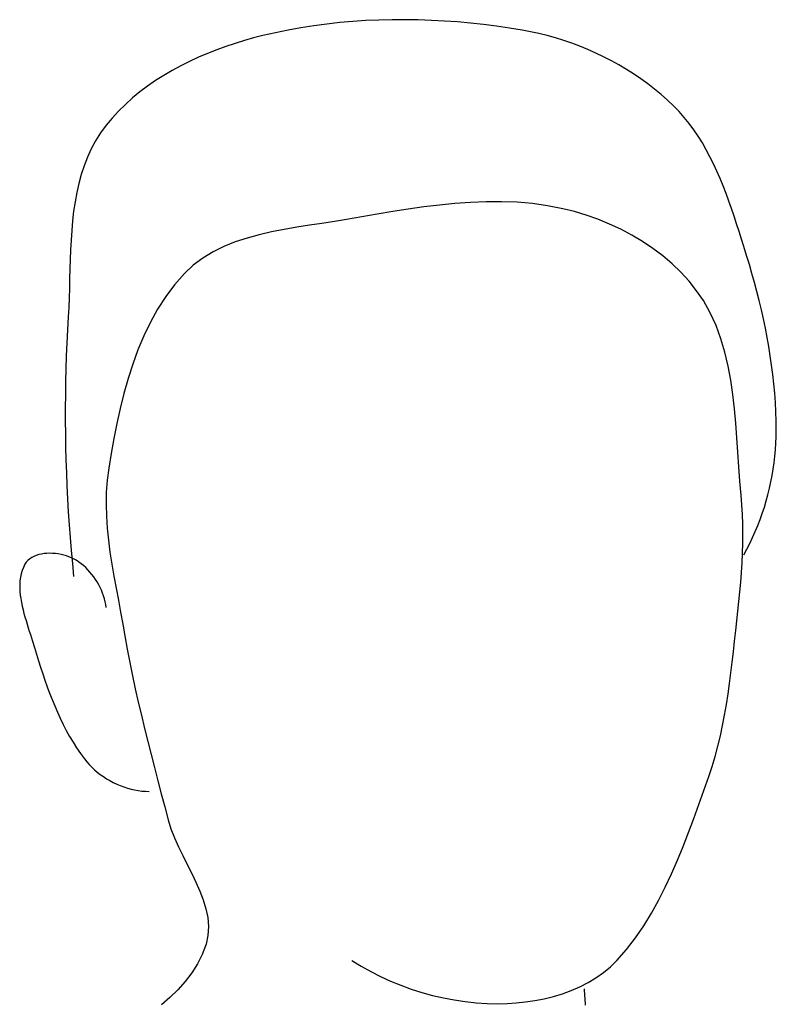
# Model space of a CAD drawing. Header units: inches. Extents: x 21 to 132, y 19 to 196.
# Tile 24 of 54: x 78.119 to 78.329, y 49.071 to 49.344. Entities that reach past the tile are written whole.
import ezdxf

# ---------------------------------------------------------------- set-up
doc = ezdxf.new("R2010")
doc.units = ezdxf.units.IN
doc.header["$MEASUREMENT"] = 0
doc.layers.add('fur', color=253, linetype='Continuous')

# ---------------------------------------------------------------- blocks, each defined once
blk = doc.blocks.new('dp5')
at = {"layer": 'fur', "linetype": 'Continuous'}
for p, q in [((1049.5839, 1661.5041), (1047.1249, 1661.1217)), ((1052.0544, 1661.8304), (1049.5839, 1661.5041)), ((1054.5342, 1662.1016), (1052.0544, 1661.8304)), ((1057.022, 1662.3187), (1054.5342, 1662.1016)), ((1059.5165, 1662.4827), (1057.022, 1662.3187)), ((1062.0157, 1662.5943), (1059.5165, 1662.4827)), ((1064.5182, 1662.6548), (1062.0157, 1662.5943)), ((1067.0226, 1662.6651), (1064.5182, 1662.6548)), ((1069.5271, 1662.6261), (1067.0226, 1662.6651)), ((1072.0302, 1662.5391), (1069.5271, 1662.6261)), ((1074.5303, 1662.4046), (1072.0302, 1662.5391)), ((1077.0259, 1662.2238), (1074.5303, 1662.4046)), ((1079.5154, 1661.9978), (1077.0259, 1662.2238)), ((1081.9972, 1661.7275), (1079.5154, 1661.9978)), ((1084.4698, 1661.4137), (1081.9972, 1661.7275)), ((1086.9313, 1661.0576), (1084.4698, 1661.4137)), ((1039.8304, 1659.6279), (1038.0713, 1659.178)), ((1042.2466, 1660.1845), (1039.8304, 1659.6279)), ((1044.6785, 1660.6821), (1042.2466, 1660.1845)), ((1047.1249, 1661.1217), (1044.6785, 1660.6821)), ((1089.3808, 1660.6603), (1086.9313, 1661.0576)), ((1090.9728, 1660.3632), (1089.3808, 1660.6603)), ((1092.562, 1660.0173), (1090.9728, 1660.3632)), ((1094.1463, 1659.6234), (1092.562, 1660.0173)), ((1095.7238, 1659.1819), (1094.1463, 1659.6234)), ((1032.7759, 1657.5516), (1031.0206, 1656.9146)), ((1034.5393, 1658.1407), (1032.7759, 1657.5516)), ((1036.306, 1658.6825), (1034.5393, 1658.1407)), ((1038.0713, 1659.178), (1036.306, 1658.6825)), ((1097.2922, 1658.6936), (1095.7238, 1659.1819)), ((1098.8492, 1658.1592), (1097.2922, 1658.6936)), ((1100.3931, 1657.5795), (1098.8492, 1658.1592)), ((1101.9213, 1656.9548), (1100.3931, 1657.5795)), ((1029.278, 1656.2287), (1027.5529, 1655.4932)), ((1031.0206, 1656.9146), (1029.278, 1656.2287)), ((1103.4321, 1656.2863), (1101.9213, 1656.9548)), ((1104.9232, 1655.574), (1103.4321, 1656.2863)), ((1024.1739, 1653.8698), (1022.5295, 1652.9806)), ((1025.8499, 1654.7071), (1024.1739, 1653.8698)), ((1027.5529, 1655.4932), (1025.8499, 1654.7071)), ((1106.3924, 1654.819), (1104.9232, 1655.574)), ((1107.8378, 1654.0217), (1106.3924, 1654.819)), ((1109.2571, 1653.1832), (1107.8378, 1654.0217)), ((1020.9213, 1652.0383), (1019.3541, 1651.0427)), ((1022.5295, 1652.9806), (1020.9213, 1652.0383)), ((1110.6482, 1652.3038), (1109.2571, 1653.1832)), ((1112.009, 1651.3844), (1110.6482, 1652.3038)), ((1019.3541, 1651.0427), (1017.8329, 1649.9923)), ((1113.3376, 1650.4254), (1112.009, 1651.3844)), ((1114.6315, 1649.4275), (1113.3376, 1650.4254)), ((1016.3621, 1648.8866), (1014.9464, 1647.725)), ((1017.8329, 1649.9923), (1016.3621, 1648.8866)), ((1115.8889, 1648.3916), (1114.6315, 1649.4275)), ((1117.1073, 1647.3183), (1115.8889, 1648.3916)), ((1013.5906, 1646.5064), (1012.2996, 1645.23)), ((1014.9464, 1647.725), (1013.5906, 1646.5064)), ((1118.2852, 1646.208), (1117.1073, 1647.3183)), ((1012.2996, 1645.23), (1011.0779, 1643.895)), ((1119.3302, 1645.1357), (1118.2852, 1646.208)), ((1120.3192, 1644.0167), (1119.3302, 1645.1357)), ((1009.9302, 1642.501), (1008.8615, 1641.0465)), ((1011.0779, 1643.895), (1009.9302, 1642.501)), ((1121.255, 1642.8537), (1120.3192, 1644.0167)), ((1122.1402, 1641.6499), (1121.255, 1642.8537)), ((1008.8615, 1641.0465), (1007.9062, 1639.5542)), ((1122.9779, 1640.4084), (1122.1402, 1641.6499)), ((1007.9062, 1639.5542), (1007.0643, 1638.0105)), ((1123.7705, 1639.1326), (1122.9779, 1640.4084)), ((1124.5211, 1637.8251), (1123.7705, 1639.1326)), ((1007.0643, 1638.0105), (1006.3281, 1636.4191)), ((1125.2322, 1636.4894), (1124.5211, 1637.8251)), ((1006.3281, 1636.4191), (1005.6899, 1634.7839)), ((1125.9068, 1635.1281), (1125.2322, 1636.4894)), ((1126.5476, 1633.7448), (1125.9068, 1635.1281)), ((1005.1424, 1633.1093), (1004.678, 1631.399)), ((1005.6899, 1634.7839), (1005.1424, 1633.1093)), ((1127.1572, 1632.3424), (1126.5476, 1633.7448)), ((1004.678, 1631.399), (1004.2892, 1629.657)), ((1127.7387, 1630.9237), (1127.1572, 1632.3424)), ((1004.2892, 1629.657), (1003.9681, 1627.8875)), ((1128.2945, 1629.4922), (1127.7387, 1630.9237)), ((1128.8278, 1628.0509), (1128.2945, 1629.4922)), ((1003.9681, 1627.8875), (1003.7075, 1626.0943)), ((1076.5314, 1627.5806), (1073.5543, 1627.2818)), ((1079.5062, 1627.7972), (1076.5314, 1627.5806)), ((1082.4756, 1627.9175), (1079.5062, 1627.7972)), ((1085.4361, 1627.9282), (1082.4756, 1627.9175)), ((1088.3844, 1627.8147), (1085.4361, 1627.9282)), ((1091.3173, 1627.5639), (1088.3844, 1627.8147)), ((1094.2312, 1627.1617), (1091.3173, 1627.5639)), ((1129.341, 1626.6027), (1128.8278, 1628.0509)), ((1003.7075, 1626.0943), (1003.4999, 1624.2814)), ((1064.6428, 1626.0283), (1061.6902, 1625.5377)), ((1067.6067, 1626.4916), (1064.6428, 1626.0283)), ((1070.5783, 1626.914), (1067.6067, 1626.4916)), ((1073.5543, 1627.2818), (1070.5783, 1626.914)), ((1097.1231, 1626.5944), (1094.2312, 1627.1617)), ((1099.3599, 1626.0298), (1097.1231, 1626.5944)), ((1101.5953, 1625.3526), (1099.3599, 1626.0298)), ((1129.8371, 1625.1509), (1129.341, 1626.6027)), ((1003.4999, 1624.2814), (1003.3374, 1622.4529)), ((1051.1335, 1623.7916), (1048.7321, 1623.4323)), ((1053.505, 1624.1513), (1051.1335, 1623.7916)), ((1055.8312, 1624.5298), (1053.505, 1624.1513)), ((1058.7518, 1625.0336), (1055.8312, 1624.5298)), ((1061.6902, 1625.5377), (1058.7518, 1625.0336)), ((1103.8174, 1624.5643), (1101.5953, 1625.3526)), ((1106.0141, 1623.6665), (1103.8174, 1624.5643)), ((1130.3187, 1623.6983), (1129.8371, 1625.1509)), ((1130.7888, 1622.2484), (1130.3187, 1623.6983)), ((1003.3374, 1622.4529), (1003.2127, 1620.6125)), ((1041.5078, 1622.1708), (1039.1453, 1621.6275)), ((1043.9037, 1622.6404), (1041.5078, 1622.1708)), ((1046.3171, 1623.0547), (1043.9037, 1622.6404)), ((1048.7321, 1623.4323), (1046.3171, 1623.0547)), ((1108.1736, 1622.6612), (1106.0141, 1623.6665)), ((1110.2839, 1621.5498), (1108.1736, 1622.6612)), ((1131.2499, 1620.804), (1130.7888, 1622.2484)), ((1003.2127, 1620.6125), (1003.1181, 1618.7645)), ((1034.5832, 1620.2457), (1032.415, 1619.3704)), ((1036.8319, 1620.9922), (1034.5832, 1620.2457)), ((1039.1453, 1621.6275), (1036.8319, 1620.9922)), ((1112.3331, 1620.3343), (1110.2839, 1621.5498)), ((1114.3092, 1619.0161), (1112.3331, 1620.3343)), ((1131.705, 1619.3683), (1131.2499, 1620.804)), ((1003.1181, 1618.7645), (1003.0464, 1616.9128)), ((1030.3431, 1618.3473), (1028.3831, 1617.158)), ((1032.415, 1619.3704), (1030.3431, 1618.3473)), ((1116.2003, 1617.5968), (1114.3092, 1619.0161)), ((1132.2354, 1617.6653), (1131.705, 1619.3683)), ((1003.0464, 1616.9128), (1002.9896, 1615.0616)), ((1028.3831, 1617.158), (1026.5509, 1615.784)), ((1117.9944, 1616.0784), (1116.2003, 1617.5968)), ((1132.7499, 1615.9541), (1132.2354, 1617.6653)), ((1002.9896, 1615.0616), (1002.9403, 1613.2144)), ((1026.5509, 1615.784), (1024.8622, 1614.2068)), ((1119.6797, 1614.4621), (1117.9944, 1616.0784)), ((1121.2442, 1612.7501), (1119.6797, 1614.4621)), ((1133.2473, 1614.2354), (1132.7499, 1615.9541)), ((1002.9403, 1613.2144), (1002.891, 1611.3754)), ((1024.8622, 1614.2068), (1022.9846, 1612.0768)), ((1122.6759, 1610.9439), (1121.2442, 1612.7501)), ((1133.7264, 1612.5094), (1133.2473, 1614.2354)), ((1134.1858, 1610.7768), (1133.7264, 1612.5094)), ((1002.891, 1611.3754), (1002.8342, 1609.5488)), ((1022.9846, 1612.0768), (1021.2819, 1609.8122)), ((1123.9628, 1609.0453), (1122.6759, 1610.9439)), ((1134.6245, 1609.0376), (1134.1858, 1610.7768)), ((1002.8342, 1609.5488), (1002.7622, 1607.7385)), ((1021.2819, 1609.8122), (1019.7427, 1607.4265)), ((1125.2831, 1606.7027), (1123.9628, 1609.0453)), ((1135.0412, 1607.2928), (1134.6245, 1609.0376)), ((1002.7622, 1607.7385), (1002.6676, 1605.9485)), ((1019.7427, 1607.4265), (1018.356, 1604.9332)), ((1135.4346, 1605.5425), (1135.0412, 1607.2928)), ((1002.6676, 1605.9485), (1002.527, 1603.474)), ((1018.356, 1604.9332), (1017.1105, 1602.3456)), ((1126.3986, 1604.2726), (1125.2831, 1606.7027)), ((1135.8036, 1603.7872), (1135.4346, 1605.5425)), ((1002.527, 1603.474), (1002.4065, 1600.9977)), ((1127.3296, 1601.7651), (1126.3986, 1604.2726)), ((1136.1467, 1602.027), (1135.8036, 1603.7872)), ((1017.1105, 1602.3456), (1015.995, 1599.6774)), ((1128.0964, 1599.1898), (1127.3296, 1601.7651)), ((1136.4632, 1600.263), (1136.1467, 1602.027)), ((1002.4065, 1600.9977), (1002.3064, 1598.5198)), ((1015.995, 1599.6774), (1014.9983, 1596.942)), ((1136.7514, 1598.495), (1136.4632, 1600.263)), ((1002.3064, 1598.5198), (1002.2265, 1596.0406)), ((1128.7192, 1596.5567), (1128.0964, 1599.1898)), ((1137.0104, 1596.7238), (1136.7514, 1598.495)), ((1002.2265, 1596.0406), (1002.1669, 1593.5606)), ((1014.9983, 1596.942), (1014.1094, 1594.1528)), ((1129.2183, 1593.8755), (1128.7192, 1596.5567)), ((1137.2388, 1594.9499), (1137.0104, 1596.7238)), ((1014.1094, 1594.1528), (1013.3169, 1591.3235)), ((1129.614, 1591.1562), (1129.2183, 1593.8755)), ((1137.4353, 1593.1735), (1137.2388, 1594.9499)), ((1002.1669, 1593.5606), (1002.1275, 1591.0794)), ((1137.5989, 1591.3949), (1137.4353, 1593.1735)), ((1002.1275, 1591.0794), (1002.1084, 1588.5979)), ((1013.3169, 1591.3235), (1012.6097, 1588.4672)), ((1129.9265, 1588.4089), (1129.614, 1591.1562)), ((1137.7282, 1589.6151), (1137.5989, 1591.3949)), ((1002.1084, 1588.5979), (1002.1095, 1586.116)), ((1012.6097, 1588.4672), (1011.9766, 1585.5977)), ((1130.1761, 1585.6428), (1129.9265, 1588.4089)), ((1137.8222, 1587.8339), (1137.7282, 1589.6151)), ((1002.1095, 1586.116), (1002.1309, 1583.6341)), ((1137.8794, 1586.0522), (1137.8222, 1587.8339)), ((1011.9766, 1585.5977), (1011.4065, 1582.7282)), ((1130.383, 1582.8686), (1130.1761, 1585.6428)), ((1137.8988, 1584.2701), (1137.8794, 1586.0522)), ((1137.8824, 1583.0414), (1137.8988, 1584.2701)), ((1002.1309, 1583.6341), (1002.1725, 1581.1521)), ((1011.4065, 1582.7282), (1010.8881, 1579.8727)), ((1130.5675, 1580.0952), (1130.383, 1582.8686)), ((1137.8332, 1581.8105), (1137.8824, 1583.0414)), ((1002.1725, 1581.1521), (1002.2343, 1578.6708)), ((1137.6382, 1579.3452), (1137.7518, 1580.578)), ((1137.7518, 1580.578), (1137.8332, 1581.8105)), ((1002.2343, 1578.6708), (1002.3164, 1576.1901)), ((1010.8881, 1579.8727), (1010.41, 1577.0441)), ((1130.7498, 1577.3333), (1130.5675, 1580.0952)), ((1137.4929, 1578.1134), (1137.6382, 1579.3452)), ((1010.41, 1577.0441), (1010.1089, 1574.7737)), ((1130.9502, 1574.5927), (1130.7498, 1577.3333)), ((1137.1082, 1575.6569), (1137.316, 1576.8836)), ((1137.316, 1576.8836), (1137.4929, 1578.1134)), ((1002.3164, 1576.1901), (1002.4186, 1573.7102)), ((1136.8693, 1574.4347), (1137.1082, 1575.6569)), ((1002.4186, 1573.7102), (1002.541, 1571.2317)), ((1010.1089, 1574.7737), (1009.941, 1572.496)), ((1131.1889, 1571.8826), (1130.9502, 1574.5927)), ((1136.3002, 1572.0079), (1136.5999, 1573.2179)), ((1136.5999, 1573.2179), (1136.8693, 1574.4347)), ((1002.541, 1571.2317), (1002.6837, 1568.7542)), ((1009.941, 1572.496), (1009.8931, 1570.2121)), ((1131.3437, 1570.0448), (1131.1889, 1571.8826)), ((1135.9706, 1570.8056), (1136.3002, 1572.0079)), ((1009.8931, 1570.2121), (1009.9519, 1567.9235)), ((1131.449, 1568.2039), (1131.3437, 1570.0448)), ((1135.2226, 1568.4291), (1135.6113, 1569.6122)), ((1135.6113, 1569.6122), (1135.9706, 1570.8056)), ((1002.6837, 1568.7542), (1002.8466, 1566.2787)), ((1009.9519, 1567.9235), (1010.1043, 1565.6309)), ((1131.5083, 1566.3607), (1131.449, 1568.2039)), ((1134.8048, 1567.2572), (1135.2226, 1568.4291)), ((1002.8466, 1566.2787), (1003.0296, 1563.8051)), ((1010.1043, 1565.6309), (1010.3369, 1563.3361)), ((1131.5255, 1564.5153), (1131.5083, 1566.3607)), ((1133.8835, 1564.952), (1134.3584, 1566.0978)), ((1134.3584, 1566.0978), (1134.8048, 1567.2572)), ((1003.0296, 1563.8051), (1003.2328, 1561.3335)), ((1131.504, 1562.6685), (1131.5255, 1564.5153)), ((1132.8493, 1562.7055), (1133.3802, 1563.8207)), ((1133.3802, 1563.8207), (1133.8835, 1564.952)), ((1010.3369, 1563.3361), (1010.6367, 1561.0402)), ((1131.4472, 1560.8208), (1131.504, 1562.6685)), ((1132.2908, 1561.6073), (1132.8493, 1562.7055)), ((995.7052, 1560.0079), (995.31867, 1559.7472)), ((996.12669, 1560.2296), (995.7052, 1560.0079)), ((996.57836, 1560.4139), (996.12669, 1560.2296)), ((997.05603, 1560.5621), (996.57836, 1560.4139)), ((997.55562, 1560.6751), (997.05603, 1560.5621)), ((998.07286, 1560.7546), (997.55562, 1560.6751)), ((998.60341, 1560.8012), (998.07286, 1560.7546)), ((999.14286, 1560.8168), (998.60341, 1560.8012)), ((999.68728, 1560.8023), (999.14286, 1560.8168)), ((1000.2319, 1560.7588), (999.68728, 1560.8023)), ((1000.7729, 1560.688), (1000.2319, 1560.7588)), ((1001.3058, 1560.5909), (1000.7729, 1560.688)), ((1001.8265, 1560.4684), (1001.3058, 1560.5909)), ((1002.3304, 1560.3223), (1001.8265, 1560.4684)), ((1002.8135, 1560.1536), (1002.3304, 1560.3223)), ((1003.2715, 1559.9634), (1002.8135, 1560.1536)), ((1003.2328, 1561.3335), (1003.4564, 1558.8644)), ((1003.7, 1559.7531), (1003.2715, 1559.9634)), ((1010.6367, 1561.0402), (1010.9906, 1558.7442)), ((1131.3589, 1558.973), (1131.4472, 1560.8208)), ((1131.705, 1560.5273), (1132.2908, 1561.6073)), ((994.10612, 1558.1267), (993.86193, 1557.5142)), ((994.40936, 1558.7207), (994.10612, 1558.1267)), ((994.66637, 1559.1048), (994.40936, 1558.7207)), ((994.97088, 1559.4467), (994.66637, 1559.1048)), ((995.31867, 1559.7472), (994.97088, 1559.4467)), ((1003.4564, 1558.8644), (1003.6999, 1556.3982)), ((1004.187, 1559.475), (1003.7, 1559.7531)), ((1004.6619, 1559.1673), (1004.187, 1559.475)), ((1005.1237, 1558.8317), (1004.6619, 1559.1673)), ((1005.5713, 1558.4699), (1005.1237, 1558.8317)), ((1006.0036, 1558.0835), (1005.5713, 1558.4699)), ((1006.4194, 1557.6742), (1006.0036, 1558.0835)), ((1010.9906, 1558.7442), (1011.3851, 1556.4497)), ((1131.2426, 1557.1253), (1131.3589, 1558.973)), ((993.53606, 1556.2411), (993.44717, 1555.5839)), ((993.67315, 1556.8851), (993.53606, 1556.2411)), ((993.86193, 1557.5142), (993.67315, 1556.8851)), ((1006.8175, 1557.2435), (1006.4194, 1557.6742)), ((1007.1971, 1556.7931), (1006.8175, 1557.2435)), ((1007.557, 1556.3249), (1007.1971, 1556.7931)), ((1007.8959, 1555.8404), (1007.557, 1556.3249)), ((1011.3851, 1556.4497), (1011.8073, 1554.1581)), ((1131.1018, 1555.2783), (1131.2426, 1557.1253)), ((993.40297, 1554.9152), (993.39954, 1554.2366)), ((993.39954, 1554.2366), (993.43351, 1553.5498)), ((993.44717, 1555.5839), (993.40297, 1554.9152)), ((1008.2128, 1555.341), (1007.8959, 1555.8404)), ((1008.5066, 1554.8288), (1008.2128, 1555.341)), ((1008.7763, 1554.3052), (1008.5066, 1554.8288)), ((1009.0207, 1553.772), (1008.7763, 1554.3052)), ((1130.9403, 1553.4328), (1131.1018, 1555.2783)), ((993.43351, 1553.5498), (993.50132, 1552.8568)), ((993.50132, 1552.8568), (993.59911, 1552.1591)), ((1009.2386, 1553.2308), (1009.0207, 1553.772)), ((1009.4291, 1552.6833), (1009.2386, 1553.2308)), ((1009.5909, 1552.1308), (1009.4291, 1552.6833)), ((1011.8073, 1554.1581), (1012.2436, 1551.8705)), ((1130.7614, 1551.5891), (1130.9403, 1553.4328)), ((993.59911, 1552.1591), (993.72351, 1551.4584)), ((993.72351, 1551.4584), (993.87083, 1550.7564)), ((993.87083, 1550.7564), (994.03747, 1550.0548)), ((1009.7231, 1551.5756), (1009.5909, 1552.1308)), ((1009.8245, 1551.0187), (1009.7231, 1551.5756)), ((1009.8938, 1550.4623), (1009.8245, 1551.0187)), ((1012.2436, 1551.8705), (1012.6812, 1549.5877)), ((1130.5687, 1549.748), (1130.7614, 1551.5891)), ((994.03747, 1550.0548), (994.21981, 1549.3556)), ((994.21981, 1549.3556), (994.41427, 1548.66)), ((994.41427, 1548.66), (994.6172, 1547.9701)), ((1012.6812, 1549.5877), (1013.1067, 1547.3114)), ((1130.366, 1547.9099), (1130.5687, 1549.748)), ((994.6172, 1547.9701), (994.82497, 1547.2877)), ((994.82497, 1547.2877), (995.03406, 1546.614)), ((1013.1067, 1547.3114), (1013.5069, 1545.0428)), ((1130.1567, 1546.0752), (1130.366, 1547.9099)), ((995.03406, 1546.614), (995.24078, 1545.9513)), ((995.24078, 1545.9513), (995.44168, 1545.3008)), ((995.44168, 1545.3008), (995.82071, 1544.0604)), ((1013.5069, 1545.0428), (1013.9543, 1542.5069)), ((1129.927, 1544.0608), (1130.1567, 1546.0752)), ((995.82071, 1544.0604), (996.20269, 1542.8162)), ((1129.698, 1542.042), (1129.927, 1544.0608)), ((996.20269, 1542.8162), (996.58943, 1541.5696)), ((996.58943, 1541.5696), (996.98283, 1540.3225)), ((1013.9543, 1542.5069), (1014.4354, 1539.9771)), ((1129.4643, 1540.021), (1129.698, 1542.042)), ((996.98283, 1540.3225), (997.38505, 1539.0759)), ((1014.4354, 1539.9771), (1014.9469, 1537.4535)), ((1129.2204, 1537.9994), (1129.4643, 1540.021)), ((997.38505, 1539.0759), (997.79771, 1537.8322)), ((997.79771, 1537.8322), (998.22297, 1536.5922)), ((1014.9469, 1537.4535), (1015.486, 1534.9354)), ((1128.9608, 1535.9794), (1129.2204, 1537.9994)), ((998.22297, 1536.5922), (998.6626, 1535.3579)), ((1128.6798, 1533.9631), (1128.9608, 1535.9794)), ((998.6626, 1535.3579), (999.11862, 1534.131)), ((999.11862, 1534.131), (999.59292, 1532.9127)), ((1015.486, 1534.9354), (1016.0502, 1532.4221)), ((1128.3719, 1531.9522), (1128.6798, 1533.9631)), ((999.59292, 1532.9127), (1000.0874, 1531.7047)), ((1000.0874, 1531.7047), (1000.604, 1530.5086)), ((1016.0502, 1532.4221), (1016.6362, 1529.9133)), ((1128.0314, 1529.9492), (1128.3719, 1531.9522)), ((1000.604, 1530.5086), (1001.1446, 1529.3262)), ((1016.6362, 1529.9133), (1017.2411, 1527.4085)), ((1127.6529, 1527.9556), (1128.0314, 1529.9492)), ((1001.1446, 1529.3262), (1001.7112, 1528.1586)), ((1001.7112, 1528.1586), (1002.3058, 1527.0078)), ((1127.2309, 1525.9736), (1127.6529, 1527.9556)), ((1002.3058, 1527.0078), (1002.9302, 1525.875)), ((1017.2411, 1527.4085), (1017.8622, 1524.9072)), ((1126.7595, 1524.0055), (1127.2309, 1525.9736)), ((1002.9302, 1525.875), (1003.5864, 1524.7622)), ((1003.5864, 1524.7622), (1004.2761, 1523.6707)), ((1017.8622, 1524.9072), (1018.4966, 1522.4087)), ((1004.2761, 1523.6707), (1005.0016, 1522.6022)), ((1005.0016, 1522.6022), (1005.7646, 1521.558)), ((1018.4966, 1522.4087), (1019.1413, 1519.9128)), ((1126.2335, 1522.0531), (1126.7595, 1524.0055)), ((1005.7646, 1521.558), (1006.1993, 1521.0153)), ((1006.1993, 1521.0153), (1006.6649, 1520.4914)), ((1006.6649, 1520.4914), (1007.1594, 1519.9874)), ((1125.6473, 1520.1181), (1126.2335, 1522.0531)), ((1007.1594, 1519.9874), (1007.6812, 1519.5039)), ((1007.6812, 1519.5039), (1008.2281, 1519.0421)), ((1008.2281, 1519.0421), (1008.7983, 1518.6031)), ((1008.7983, 1518.6031), (1009.3899, 1518.1874)), ((1019.1413, 1519.9128), (1019.7933, 1517.4192)), ((1124.9951, 1518.2029), (1125.6473, 1520.1181)), ((1009.3899, 1518.1874), (1010.0008, 1517.7961)), ((1010.0008, 1517.7961), (1010.6293, 1517.4304)), ((1010.6293, 1517.4304), (1011.2736, 1517.0914)), ((1011.2736, 1517.0914), (1011.9314, 1516.7795)), ((1011.9314, 1516.7795), (1012.601, 1516.4961)), ((1019.7933, 1517.4192), (1020.4499, 1514.9267)), ((1124.0458, 1515.5542), (1124.9951, 1518.2029)), ((1012.601, 1516.4961), (1013.2805, 1516.2418)), ((1013.2805, 1516.2418), (1013.9679, 1516.018)), ((1013.9679, 1516.018), (1014.6613, 1515.8255)), ((1014.6613, 1515.8255), (1015.359, 1515.6649)), ((1015.359, 1515.6649), (1016.0588, 1515.5376)), ((1016.0588, 1515.5376), (1016.7588, 1515.4445)), ((1016.7588, 1515.4445), (1017.4573, 1515.3863)), ((1017.4573, 1515.3863), (1018.1522, 1515.3643)), ((1020.4499, 1514.9267), (1021.1083, 1512.4354)), ((1123.0928, 1512.8875), (1124.0458, 1515.5542)), ((1122.1252, 1510.2129), (1123.0928, 1512.8875)), ((1021.1083, 1512.4354), (1021.7652, 1509.9447)), ((1021.7652, 1509.9447), (1022.2936, 1508.2329)), ((1121.1324, 1507.5406), (1122.1252, 1510.2129)), ((1022.2936, 1508.2329), (1022.9542, 1506.5259)), ((1120.1033, 1504.88), (1121.1324, 1507.5406)), ((1022.9542, 1506.5259), (1023.7132, 1504.8233)), ((1023.7132, 1504.8233), (1024.5374, 1503.1242)), ((1119.0275, 1502.2413), (1120.1033, 1504.88)), ((1024.5374, 1503.1242), (1025.3932, 1501.428)), ((1117.8941, 1499.6341), (1119.0275, 1502.2413)), ((1025.3932, 1501.428), (1026.247, 1499.7344)), ((1026.247, 1499.7344), (1027.0656, 1498.0425)), ((1027.0656, 1498.0425), (1027.8154, 1496.3521)), ((1116.6925, 1497.0689), (1117.8941, 1499.6341)), ((1027.8154, 1496.3521), (1028.4626, 1494.6621)), ((1115.4118, 1494.5549), (1116.6925, 1497.0689)), ((1028.4626, 1494.6621), (1028.974, 1492.9724)), ((1114.0412, 1492.1025), (1115.4118, 1494.5549)), ((1028.974, 1492.9724), (1029.3162, 1491.282)), ((1029.3162, 1491.282), (1029.4554, 1489.5904)), ((1112.5702, 1489.7214), (1114.0412, 1492.1025)), ((1029.4554, 1489.5904), (1029.3583, 1487.8972)), ((1110.9879, 1487.4214), (1112.5702, 1489.7214)), ((1029.3583, 1487.8972), (1028.9913, 1486.2017)), ((1109.2833, 1485.2126), (1110.9879, 1487.4214)), ((1028.9913, 1486.2017), (1028.2791, 1484.2645)), ((1107.4461, 1483.1049), (1109.2833, 1485.2126)), ((1028.2791, 1484.2645), (1027.3637, 1482.4387)), ((1056.8634, 1483.1049), (1058.6334, 1482.0092)), ((1106.2168, 1481.8937), (1107.4461, 1483.1049)), ((1027.3637, 1482.4387), (1026.2667, 1480.7144)), ((1058.6334, 1482.0092), (1060.4575, 1480.9853)), ((1060.4575, 1480.9853), (1062.3305, 1480.0348)), ((1104.8849, 1480.7888), (1106.2168, 1481.8937)), ((1025.0094, 1479.0811), (1023.6134, 1477.5292)), ((1026.2667, 1480.7144), (1025.0094, 1479.0811)), ((1062.3305, 1480.0348), (1064.2476, 1479.159)), ((1064.2476, 1479.159), (1066.2038, 1478.3597)), ((1101.9558, 1478.8862), (1103.4611, 1479.7871)), ((1103.4611, 1479.7871), (1104.8849, 1480.7888)), ((1023.6134, 1477.5292), (1022.1, 1476.0485)), ((1066.2038, 1478.3597), (1068.1939, 1477.6384)), ((1068.1939, 1477.6384), (1070.213, 1476.9962)), ((1097.056, 1476.7622), (1098.7427, 1477.3763)), ((1098.7427, 1477.3763), (1100.3795, 1478.0835)), ((1100.3795, 1478.0835), (1101.9558, 1478.8862)), ((1101.279, 1477.2422), (1101.2522, 1477.6853)), ((1101.3074, 1476.7991), (1101.279, 1477.2422)), ((1022.1, 1476.0485), (1020.4909, 1474.6288)), ((1070.213, 1476.9962), (1072.2559, 1476.4347)), ((1072.2559, 1476.4347), (1074.318, 1475.9557)), ((1074.318, 1475.9557), (1076.3937, 1475.5602)), ((1076.3937, 1475.5602), (1078.4785, 1475.2503)), ((1078.4785, 1475.2503), (1080.5669, 1475.0268)), ((1090.0206, 1475.1827), (1091.8019, 1475.4512)), ((1091.8019, 1475.4512), (1093.575, 1475.8021)), ((1093.575, 1475.8021), (1095.33, 1476.2382)), ((1095.33, 1476.2382), (1097.056, 1476.7622)), ((1101.3373, 1476.3559), (1101.3074, 1476.7991)), ((1101.3686, 1475.9132), (1101.3373, 1476.3559)), ((1101.4017, 1475.4705), (1101.3686, 1475.9132)), ((1101.4362, 1475.0278), (1101.4017, 1475.4705)), ((1080.5669, 1475.0268), (1082.6543, 1474.8919)), ((1082.6543, 1474.8919), (1084.7354, 1474.8465)), ((1084.7354, 1474.8465), (1086.4769, 1474.8829)), ((1086.4769, 1474.8829), (1088.2422, 1474.9942)), ((1088.2422, 1474.9942), (1090.0206, 1475.1827)), ((1101.4723, 1474.5851), (1101.4362, 1475.0278))]:
    blk.add_line(p, q, dxfattribs=at)

msp = doc.modelspace()

# ---------------------------------------------------------------- block references
at = {"layer": 'fur', "xscale": 0.001452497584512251, "yscale": 0.001452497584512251, "zscale": 0.001452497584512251}
msp.add_blockref('dp5', (76.67624, 46.92919), dxfattribs=at)

doc.saveas('drawing.dxf')
